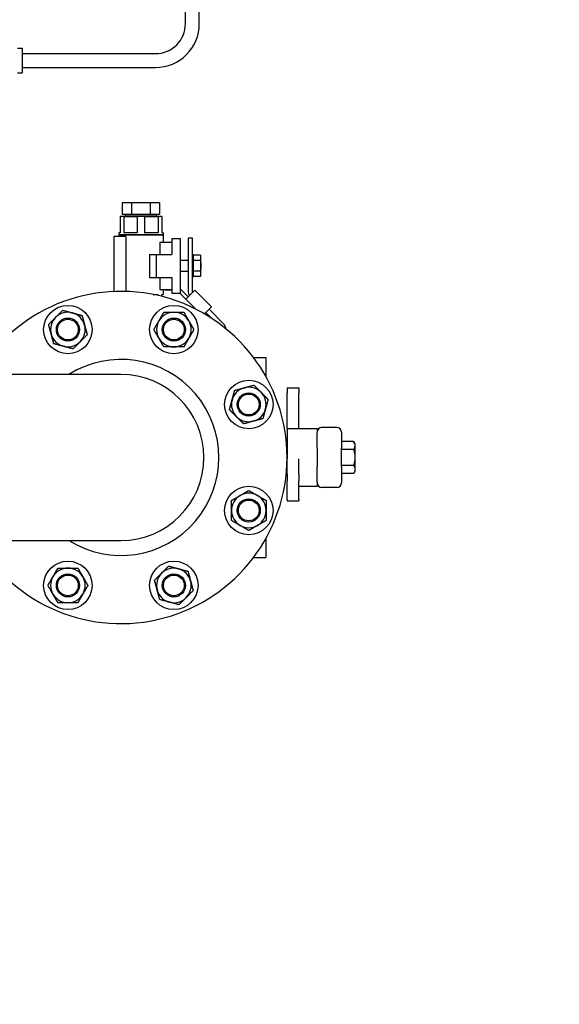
# Model space of a CAD drawing. Header units: inches. Extents: x 5 to 1128, y -85 to 748.
# Tile 106 of 256: x 235 to 250, y 170 to 197. Entities that reach past the tile are written whole.
import ezdxf

# ---------------------------------------------------------------- set-up
doc = ezdxf.new("R2010")
doc.units = ezdxf.units.IN
doc.header["$LTSCALE"] = 32
doc.header["$MEASUREMENT"] = 0
doc.layers.add('Dimension (ANSI)', color=7, linetype='Continuous', lineweight=25)
doc.layers.add('Visible (ANSI)', color=7, linetype='Continuous', lineweight=30)
doc.styles.add('Note Text (ANSI)', font='tahoma.ttf')
doc.dimstyles.new('SB Fraction-16 (ANSI)', dxfattribs={"dimscale": 32, "dimtxt": 0.125, "dimasz": 0.098425, "dimexe": 0.125, "dimexo": 0.0625, "dimgap": 0.031496, "dimtad": 0, "dimtih": 1, "dimtoh": 1, "dimdec": 4, "dimrnd": 1e-08, "dimzin": 0, "dimdsep": 46, "dimlunit": 5, "dimtxsty": 'Note Text (ANSI)', "dimcen": 0.09, "dimdle": 0.393701, "dimclrd": 256, "dimclre": 256, "dimclrt": 256, "dimadec": 0, "dimazin": 3, "dimtfac": 0.96, "dimtofl": 0, "dimtmove": 0, "dimatfit": 3, "dimfxl": 1, "dimfrac": 2, "dimtolj": 1, "dimtzin": 12, "dimlwd": -1, "dimlwe": -1, "dimarcsym": 0})

# ---------------------------------------------------------------- blocks, each defined once
blk = doc.blocks.new('*D17')
at = {"layer": 'Defpoints', "color": 0, "transparency": 16777216}
for p in [(268.182, 333.234), (244.87, 156.234), (303.64, 156.234)]:
    blk.add_point(p, dxfattribs=at)
at = {"layer": 'Dimension (ANSI)', "transparency": 16777216}
for p, q in [((270.182, 333.234), (307.64, 333.234)), ((303.64, 330.084), (303.64, 258.248)), ((303.64, 159.383), (303.64, 252.219)), ((246.87, 156.234), (307.64, 156.234))]:
    blk.add_line(p, q, dxfattribs=at)
for points in [[(303.115, 330.084), (304.164, 330.084), (303.64, 333.234)], [(303.115, 159.383), (304.164, 159.383), (303.64, 156.234)]]:
    blk.add_solid(points, dxfattribs=at)
at = {"layer": 'Dimension (ANSI)', "transparency": 16777216, "insert": (299.537, 257.24), "char_height": 4, "attachment_point": 1, "style": 'Note Text (ANSI)'}
blk.add_mtext('\\A1;177', dxfattribs=at)

msp = doc.modelspace()

# ---------------------------------------------------------------- linework, layer by layer
at = {"layer": 'Visible (ANSI)'}
for p, q in [((239.74426, 196.60867), (239.74426, 201.90867)), ((240.11926, 196.60867), (240.11926, 201.90867)), ((235.19128, 195.94267), (235.31726, 195.94267)), ((235.31726, 195.94267), (235.31726, 195.27467)), ((235.31726, 195.79617), (238.93176, 195.79617)), ((235.19128, 195.27467), (235.31726, 195.27467)), ((235.31726, 195.42117), (238.93176, 195.42117)), ((238.02919, 191.75867), (238.02919, 191.44867)), ((238.28323, 191.75867), (238.02919, 191.75867)), ((238.7913, 191.75867), (238.28323, 191.75867)), ((238.28323, 191.75867), (238.28323, 191.44867)), ((239.04533, 191.75867), (238.7913, 191.75867)), ((238.7913, 191.75867), (238.7913, 191.44867)), ((239.04533, 191.75867), (239.04533, 191.44867)), ((238.07272, 191.38867), (237.97476, 191.38867)), ((237.97476, 191.38867), (237.97476, 190.94667)), ((238.02919, 191.44867), (238.28323, 191.44867)), ((238.07272, 191.38867), (238.07272, 190.94667)), ((238.07272, 191.38867), (238.43931, 191.38867)), ((238.11335, 191.44867), (238.11335, 191.40485)), ((238.11335, 191.40485), (238.96118, 191.40485)), ((238.11385, 191.38867), (238.11335, 191.40485)), ((238.28323, 191.44867), (238.7913, 191.44867)), ((238.63522, 191.38867), (238.43931, 191.38867)), ((238.43931, 191.38867), (238.43931, 190.94667)), ((238.63522, 191.38867), (238.63522, 190.94667)), ((238.63522, 191.38867), (239.00181, 191.38867)), ((238.7913, 191.44867), (239.04533, 191.44867)), ((238.96067, 191.38867), (238.96118, 191.40485)), ((238.96118, 191.44867), (238.96118, 191.40485)), ((239.09976, 191.38867), (239.00181, 191.38867)), ((239.00181, 191.38867), (239.00181, 190.94667)), ((239.09976, 191.38867), (239.09976, 190.94667)), ((237.97476, 190.94667), (237.93626, 190.94667)), ((237.93626, 190.94667), (237.93626, 190.88667)), ((238.43931, 190.94667), (238.07272, 190.94667)), ((239.00181, 190.94667), (238.63522, 190.94667)), ((239.13826, 190.94667), (239.09976, 190.94667)), ((239.13826, 190.94667), (239.13826, 190.88667)), ((238.12787, 190.84667), (237.80626, 190.84667)), ((237.80626, 190.84667), (237.80626, 189.35472)), ((239.13826, 190.88667), (237.93626, 190.88667)), ((239.13826, 190.87667), (237.93626, 190.87667)), ((237.93626, 190.87667), (237.93626, 190.84667)), ((237.94226, 190.88667), (237.94226, 190.87667)), ((238.12787, 190.84667), (238.12787, 189.3567)), ((239.05093, 190.69167), (239.05093, 190.36067)), ((239.05093, 190.69167), (239.37926, 190.69167)), ((239.13226, 190.88667), (239.13226, 190.87667)), ((239.13826, 190.87667), (239.13826, 190.69167)), ((239.37926, 190.79067), (239.60126, 190.79067)), ((239.37926, 190.79067), (239.37926, 190.36067)), ((239.60126, 190.79067), (239.60126, 189.30667)), ((239.93286, 190.79867), (239.81326, 190.79867)), ((239.81326, 190.79867), (239.81326, 189.36626)), ((239.93286, 189.32321), (239.93286, 190.79867)), ((238.77026, 190.36067), (238.77026, 189.73667)), ((238.77026, 190.36067), (238.95826, 190.36067)), ((238.95826, 190.36067), (239.37926, 190.36067)), ((238.95826, 189.73667), (238.95826, 190.36067)), ((239.81326, 190.19742), (239.60126, 190.19742)), ((239.96386, 190.34967), (239.93286, 190.34967)), ((239.96386, 189.74767), (239.96386, 190.34967)), ((240.15136, 190.33417), (239.96386, 190.33417)), ((240.15136, 190.19142), (239.96386, 190.19142)), ((240.15136, 190.33417), (240.15136, 190.19142)), ((240.15136, 190.19142), (240.15136, 189.90592)), ((239.81326, 189.89992), (239.60126, 189.89992)), ((240.15136, 189.90592), (239.96386, 189.90592)), ((240.15136, 190.14067), (240.16726, 190.14067)), ((240.15136, 189.95667), (240.16726, 189.95667)), ((240.15136, 189.90592), (240.15136, 189.76317)), ((240.16726, 189.95667), (240.16726, 190.14067)), ((238.77026, 189.73667), (238.95826, 189.73667)), ((238.95826, 189.73667), (239.37926, 189.73667)), ((239.05093, 189.73667), (239.05093, 189.40567)), ((239.37926, 189.73667), (239.37926, 189.30667)), ((239.96386, 189.74767), (239.93286, 189.74767)), ((240.15136, 189.76317), (239.96386, 189.76317)), ((239.05093, 189.40567), (239.37926, 189.40567)), ((239.13826, 189.40567), (239.13826, 189.27267)), ((239.20644, 189.40567), (239.20644, 189.40297)), ((239.20644, 189.40297), (239.37926, 189.40297)), ((239.81796, 189.2083), (239.60126, 189.425)), ((239.99629, 189.38664), (239.75453, 189.14488)), ((240.4453, 188.93762), (239.99629, 189.38664)), ((238.87032, 189.27267), (239.00181, 189.27267)), ((239.00181, 189.24454), (239.00181, 189.27267)), ((239.09976, 189.22089), (239.09976, 189.27267)), ((239.09976, 189.27267), (239.13826, 189.27267)), ((239.37926, 189.30667), (239.60126, 189.30667)), ((239.59274, 189.30667), (239.75453, 189.14488)), ((239.75453, 189.14488), (240.0245, 188.87491)), ((240.2566, 188.74892), (240.4453, 188.93762)), ((240.77564, 188.48043), (240.38188, 188.8742)), ((240.29731, 188.78963), (240.47052, 188.61641)), ((240.89586, 188.30167), (240.89231, 188.30167)), ((240.89586, 188.30167), (240.89586, 188.29867)), ((241.58686, 187.56917), (241.92276, 187.56917)), ((241.92276, 187.56917), (241.92276, 187.05431)), ((237.99476, 187.10867), (233.99476, 187.10867)), ((242.49976, 186.74086), (242.49976, 186.60027)), ((242.49976, 186.74086), (242.81276, 186.74086)), ((242.81276, 186.74086), (242.81276, 186.60027)), ((242.49976, 185.67533), (242.49976, 186.60027)), ((242.81276, 185.67533), (242.81276, 186.60027)), ((242.49976, 185.63992), (242.49976, 185.67533)), ((242.49976, 185.63992), (242.49976, 184.81848)), ((242.49976, 185.63992), (243.31276, 185.63992)), ((242.81276, 185.63992), (242.81276, 185.67533)), ((243.31276, 185.63992), (243.31276, 185.53147)), ((243.84376, 185.66867), (243.43776, 185.66867)), ((243.31276, 185.11354), (243.31276, 185.53147)), ((243.96876, 185.54333), (243.96876, 185.54367)), ((243.96876, 185.54333), (243.96876, 185.11354)), ((242.49976, 185.34167), (242.46877, 185.34167)), ((243.31276, 185.11354), (243.31276, 184.6038)), ((244.29927, 185.29168), (243.96876, 185.29168)), ((243.96876, 184.6038), (243.96876, 185.11354)), ((244.33276, 185.23367), (244.29927, 185.29168)), ((244.33276, 185.23367), (244.33276, 185.18343)), ((244.33276, 185.18343), (244.33276, 184.85867)), ((242.49976, 184.72366), (242.49976, 184.81848)), ((242.81276, 184.72366), (242.81276, 184.81848)), ((244.29927, 185.07518), (243.96876, 185.07518)), ((244.33276, 184.85867), (244.33276, 184.55329)), ((242.49976, 184.404), (242.49976, 184.72366)), ((242.81276, 184.404), (242.81276, 184.72366)), ((243.31276, 184.18587), (243.31276, 184.6038)), ((244.29984, 184.64414), (243.96876, 184.64414)), ((243.96876, 184.6038), (243.96876, 184.17401)), ((244.33276, 184.55329), (244.33276, 184.5175)), ((242.49976, 184.37567), (242.46877, 184.37567)), ((242.49976, 184.404), (242.49976, 184.22722)), ((242.81276, 184.404), (242.81276, 184.22722)), ((244.29984, 184.42666), (243.96876, 184.42666)), ((244.33276, 184.48367), (244.30041, 184.42763)), ((244.33276, 184.5175), (244.33276, 184.48367)), ((242.49976, 183.72235), (242.49976, 184.22722)), ((242.81276, 183.72235), (242.81276, 184.22722)), ((242.81276, 184.07742), (243.31276, 184.07742)), ((243.31276, 184.18587), (243.31276, 184.07742)), ((243.84376, 184.04867), (243.43776, 184.04867)), ((243.96876, 184.17367), (243.96876, 184.17401)), ((242.49976, 183.72235), (242.49976, 183.68574)), ((242.49976, 183.68574), (242.81276, 183.68574)), ((242.81276, 183.72235), (242.81276, 183.68574)), ((233.99476, 182.60867), (237.99476, 182.60867)), ((241.92276, 182.66303), (241.92276, 182.14817)), ((241.58686, 182.14817), (241.92276, 182.14817))]:
    msp.add_line(p, q, dxfattribs=at)
for centre, radius in [((236.5597, 188.32322), 0.65625), ((239.42983, 188.32322), 0.65625), ((236.5597, 188.32322), 0.31271), ((236.5597, 188.32322), 0.3125), ((236.5597, 188.32322), 0.2812), ((239.42983, 188.32322), 0.31271), ((239.42983, 188.32322), 0.3125), ((239.42983, 188.32322), 0.2812), ((241.45931, 186.29373), 0.65625), ((241.45931, 186.29373), 0.31271), ((241.45931, 186.29373), 0.3125), ((241.45931, 186.29373), 0.2812), ((241.45931, 183.42361), 0.65625), ((241.45931, 183.42361), 0.31271), ((241.45931, 183.42361), 0.3125), ((241.45931, 183.42361), 0.2812), ((236.5597, 181.39412), 0.65625), ((239.42983, 181.39412), 0.65625), ((236.5597, 181.39412), 0.31271), ((236.5597, 181.39412), 0.3125), ((236.5597, 181.39412), 0.2812), ((239.42983, 181.39412), 0.31271), ((239.42983, 181.39412), 0.3125), ((239.42983, 181.39412), 0.2812)]:
    msp.add_circle(centre, radius, dxfattribs=at)
for centre, radius, start, end in [((238.93176, 196.60867), 1.1875, 270, 0), ((238.93176, 196.60867), 0.8125, 270, 0), ((237.99476, 184.85867), 4.5, 210, 150), ((240.06326, 189.36626), 0.25, 180, 210.696901), ((236.5597, 188.32322), 0.46875, 135, 195), ((236.5597, 188.32322), 0.46875, 75, 135), ((236.5597, 188.32322), 0.46875, 15, 75), ((239.42983, 188.32322), 0.46875, 150, 210), ((239.42983, 188.32322), 0.46875, 90, 150), ((239.42983, 188.32322), 0.46875, 30, 90), ((239.42983, 188.32322), 0.46875, 330, 30), ((236.5597, 188.32322), 0.46875, 315, 15), ((240.59886, 188.30366), 0.25, 8.344079, 45), ((236.5597, 188.32322), 0.46875, 195, 255), ((239.42983, 188.32322), 0.46875, 210, 270), ((239.42983, 188.32322), 0.46875, 270, 330), ((236.5597, 188.32322), 0.46875, 255, 315), ((237.99476, 184.85867), 2.655, 237.936214, 122.063786), ((237.99476, 184.85867), 2.25, 270, 90), ((241.45931, 186.29373), 0.46875, 105, 165), ((241.45931, 186.29373), 0.46875, 45, 105), ((241.45931, 186.29373), 0.46875, 165, 225), ((241.45931, 186.29373), 0.46875, 345, 45), ((241.45931, 186.29373), 0.46875, 285, 345), ((241.45931, 186.29373), 0.46875, 225, 285), ((243.43776, 185.54367), 0.125, 90, 180), ((243.84376, 185.54367), 0.125, 0, 90), ((243.43776, 184.17367), 0.125, 180, 270), ((243.84376, 184.17367), 0.125, 270, 0), ((241.45931, 183.42361), 0.46875, 120, 180), ((241.45931, 183.42361), 0.46875, 60, 120), ((241.45931, 183.42361), 0.46875, 0, 60), ((241.45931, 183.42361), 0.46875, 180, 240), ((241.45931, 183.42361), 0.46875, 300, 0), ((241.45931, 183.42361), 0.46875, 240, 300), ((236.5597, 181.39412), 0.46875, 150, 210), ((236.5597, 181.39412), 0.46875, 90, 150), ((236.5597, 181.39412), 0.46875, 30, 90), ((236.5597, 181.39412), 0.46875, 330, 30), ((239.42983, 181.39412), 0.46875, 135, 195), ((239.42983, 181.39412), 0.46875, 75, 135), ((239.42983, 181.39412), 0.46875, 15, 75), ((239.42983, 181.39412), 0.46875, 315, 15), ((236.5597, 181.39412), 0.46875, 210, 270), ((236.5597, 181.39412), 0.46875, 270, 330), ((239.42983, 181.39412), 0.46875, 195, 255), ((239.42983, 181.39412), 0.46875, 255, 315)]:
    msp.add_arc(centre, radius, start, end, dxfattribs=at)
for points, weights in [([(236.22824, 188.65467), (236.31706, 188.74349), (236.41961, 188.84604)], [1, 1.0379548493, 1]), ([(236.41961, 188.84604), (236.5597, 188.8085), (236.68102, 188.776)], [1, 1.0379548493, 1]), ([(236.03688, 188.46331), (236.13943, 188.56586), (236.22824, 188.65467)], [1, 1.0379548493, 1]), ([(236.68102, 188.776), (236.80234, 188.74349), (236.94243, 188.70595)], [1, 1.0379548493, 1]), ([(236.94243, 188.70595), (236.97997, 188.56586), (237.01248, 188.44454)], [1, 1.0379548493, 1]), ([(238.88856, 188.32322), (238.96108, 188.44882), (239.02388, 188.55759)], [1, 1.0379548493, 1]), ([(239.02388, 188.55759), (239.08668, 188.66637), (239.15919, 188.79197)], [1, 1.0379548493, 1]), ([(239.15919, 188.79197), (239.30422, 188.79197), (239.42983, 188.79197)], [1, 1.0379548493, 1]), ([(239.42983, 188.79197), (239.55543, 188.79197), (239.70046, 188.79197)], [1, 1.0379548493, 1]), ([(239.70046, 188.79197), (239.77297, 188.66637), (239.83578, 188.55759)], [1, 1.0379548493, 1]), ([(239.83578, 188.55759), (239.89858, 188.44882), (239.97109, 188.32322)], [1, 1.0379548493, 1]), ([(236.10692, 188.2019), (236.07441, 188.32322), (236.03688, 188.46331)], [1, 1.0379548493, 1]), ([(237.01248, 188.44454), (237.04499, 188.32322), (237.08252, 188.18313)], [1, 1.0379548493, 1]), ([(239.02388, 188.08884), (238.96108, 188.19762), (238.88856, 188.32322)], [1, 1.0379548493, 1]), ([(239.97109, 188.32322), (239.89858, 188.19762), (239.83578, 188.08884)], [1, 1.0379548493, 1]), ([(236.17697, 187.94048), (236.13943, 188.08057), (236.10692, 188.2019)], [1, 1.0379548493, 1]), ([(237.08252, 188.18313), (236.97997, 188.08057), (236.89116, 187.99176)], [1, 1.0379548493, 1]), ([(239.15919, 187.85447), (239.08668, 187.98007), (239.02388, 188.08884)], [1, 1.0379548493, 1]), ([(239.83578, 188.08884), (239.77297, 187.98007), (239.70046, 187.85447)], [1, 1.0379548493, 1]), ([(236.43838, 187.87044), (236.31706, 187.90295), (236.17697, 187.94048)], [1, 1.0379548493, 1]), ([(236.69979, 187.8004), (236.5597, 187.83793), (236.43838, 187.87044)], [1, 1.0379548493, 1]), ([(236.89116, 187.99176), (236.80234, 187.90295), (236.69979, 187.8004)], [1, 1.0379548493, 1]), ([(239.42983, 187.85447), (239.30422, 187.85447), (239.15919, 187.85447)], [1, 1.0379548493, 1]), ([(239.70046, 187.85447), (239.55543, 187.85447), (239.42983, 187.85447)], [1, 1.0379548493, 1]), ([(241.07658, 186.67647), (241.21667, 186.714), (241.33799, 186.74651)], [1, 1.0379548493, 1]), ([(241.33799, 186.74651), (241.45931, 186.77902), (241.5994, 186.81656)], [1, 1.0379548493, 1]), ([(241.5994, 186.81656), (241.70195, 186.714), (241.79077, 186.62519)], [1, 1.0379548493, 1]), ([(240.93649, 186.15364), (240.97403, 186.29373), (241.00653, 186.41505)], [1, 1.0379548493, 1]), ([(241.00653, 186.41505), (241.03904, 186.53638), (241.07658, 186.67647)], [1, 1.0379548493, 1]), ([(241.79077, 186.62519), (241.87958, 186.53638), (241.98213, 186.43382)], [1, 1.0379548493, 1]), ([(241.98213, 186.43382), (241.9446, 186.29373), (241.91209, 186.17241)], [1, 1.0379548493, 1]), ([(241.12786, 185.96228), (241.03904, 186.05109), (240.93649, 186.15364)], [1, 1.0379548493, 1]), ([(241.91209, 186.17241), (241.87958, 186.05109), (241.84204, 185.911)], [1, 1.0379548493, 1]), ([(241.31922, 185.77091), (241.21667, 185.87346), (241.12786, 185.96228)], [1, 1.0379548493, 1]), ([(241.84204, 185.911), (241.70195, 185.87346), (241.58063, 185.84095)], [1, 1.0379548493, 1]), ([(241.58063, 185.84095), (241.45931, 185.80845), (241.31922, 185.77091)], [1, 1.0379548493, 1]), ([(244.29927, 185.29168), (244.33276, 185.23367), (244.33276, 185.18343)], [1.79286472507, 1.93154329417, 1.93154329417]), ([(244.33276, 185.18343), (244.33276, 185.13319), (244.29927, 185.07518)], [1.93154329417, 1.93154329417, 1.79286472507]), ([(244.29927, 185.07518), (244.33276, 184.95915), (244.33276, 184.85867)], [1.79286472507, 1.93154329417, 1.93154329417]), ([(244.33276, 184.85867), (244.33276, 184.75898), (244.29984, 184.64414)], [1.93154329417, 1.93154329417, 1.79505267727]), ([(244.29984, 184.64414), (244.32811, 184.5955), (244.33276, 184.55329)], [1.79674257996, 1.91307299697, 1.93367420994]), ([(244.33276, 184.5175), (244.32811, 184.47529), (244.29984, 184.42666)], [1.93367420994, 1.91307533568, 1.79676899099]), ([(240.99056, 183.69424), (241.11616, 183.76676), (241.22494, 183.82956)], [1, 1.0379548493, 1]), ([(241.22494, 183.82956), (241.33371, 183.89236), (241.45931, 183.96487)], [1, 1.0379548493, 1]), ([(241.45931, 183.96487), (241.58491, 183.89236), (241.69369, 183.82956)], [1, 1.0379548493, 1]), ([(241.69369, 183.82956), (241.80246, 183.76676), (241.92806, 183.69424)], [1, 1.0379548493, 1]), ([(240.99056, 183.42361), (240.99056, 183.54921), (240.99056, 183.69424)], [1, 1.0379548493, 1]), ([(241.92806, 183.69424), (241.92806, 183.54921), (241.92806, 183.42361)], [1, 1.0379548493, 1]), ([(240.99056, 183.15297), (240.99056, 183.29801), (240.99056, 183.42361)], [1, 1.0379548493, 1]), ([(241.92806, 183.42361), (241.92806, 183.29801), (241.92806, 183.15297)], [1, 1.0379548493, 1]), ([(241.22494, 183.01766), (241.11616, 183.08046), (240.99056, 183.15297)], [1, 1.0379548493, 1]), ([(241.45931, 182.88234), (241.33371, 182.95486), (241.22494, 183.01766)], [1, 1.0379548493, 1]), ([(241.69369, 183.01766), (241.58491, 182.95486), (241.45931, 182.88234)], [1, 1.0379548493, 1]), ([(241.92806, 183.15297), (241.80246, 183.08046), (241.69369, 183.01766)], [1, 1.0379548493, 1]), ([(239.09837, 181.72558), (239.18718, 181.81439), (239.28974, 181.91694)], [1, 1.0379548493, 1]), ([(239.28974, 181.91694), (239.42983, 181.87941), (239.55115, 181.8469)], [1, 1.0379548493, 1]), ([(236.01843, 181.39412), (236.09095, 181.51972), (236.15375, 181.6285)], [1, 1.0379548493, 1]), ([(236.15375, 181.6285), (236.21655, 181.73727), (236.28907, 181.86287)], [1, 1.0379548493, 1]), ([(236.28907, 181.86287), (236.4341, 181.86287), (236.5597, 181.86287)], [1, 1.0379548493, 1]), ([(236.5597, 181.86287), (236.6853, 181.86287), (236.83033, 181.86287)], [1, 1.0379548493, 1]), ([(236.83033, 181.86287), (236.90285, 181.73727), (236.96565, 181.6285)], [1, 1.0379548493, 1]), ([(236.96565, 181.6285), (237.02845, 181.51972), (237.10097, 181.39412)], [1, 1.0379548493, 1]), ([(238.907, 181.53421), (239.00956, 181.63676), (239.09837, 181.72558)], [1, 1.0379548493, 1]), ([(239.55115, 181.8469), (239.67247, 181.81439), (239.81256, 181.77685)], [1, 1.0379548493, 1]), ([(239.81256, 181.77685), (239.8501, 181.63676), (239.8826, 181.51544)], [1, 1.0379548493, 1]), ([(236.15375, 181.15975), (236.09095, 181.26852), (236.01843, 181.39412)], [1, 1.0379548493, 1]), ([(237.10097, 181.39412), (237.02845, 181.26852), (236.96565, 181.15975)], [1, 1.0379548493, 1]), ([(238.97705, 181.2728), (238.94454, 181.39412), (238.907, 181.53421)], [1, 1.0379548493, 1]), ([(239.8826, 181.51544), (239.91511, 181.39412), (239.95265, 181.25403)], [1, 1.0379548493, 1]), ([(236.28907, 180.92537), (236.21655, 181.05097), (236.15375, 181.15975)], [1, 1.0379548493, 1]), ([(236.96565, 181.15975), (236.90285, 181.05097), (236.83033, 180.92537)], [1, 1.0379548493, 1]), ([(239.04709, 181.01139), (239.00956, 181.15148), (238.97705, 181.2728)], [1, 1.0379548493, 1]), ([(239.95265, 181.25403), (239.8501, 181.15148), (239.76128, 181.06266)], [1, 1.0379548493, 1]), ([(236.5597, 180.92537), (236.4341, 180.92537), (236.28907, 180.92537)], [1, 1.0379548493, 1]), ([(236.83033, 180.92537), (236.6853, 180.92537), (236.5597, 180.92537)], [1, 1.0379548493, 1]), ([(239.3085, 180.94134), (239.18718, 180.97385), (239.04709, 181.01139)], [1, 1.0379548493, 1]), ([(239.56992, 180.8713), (239.42983, 180.90884), (239.3085, 180.94134)], [1, 1.0379548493, 1]), ([(239.76128, 181.06266), (239.67247, 180.97385), (239.56992, 180.8713)], [1, 1.0379548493, 1])]:
    msp.add_rational_spline(points, weights, degree=2, dxfattribs=at)

# ---------------------------------------------------------------- dimensions: what is measured, and where the dimension line sits
at = {"layer": 'Dimension (ANSI)'}
dim = msp.add_linear_dim(base=(303.6395, 156.23367), p1=(268.18226, 333.23367), p2=(244.86976, 156.23367), angle=90, dimstyle='SB Fraction-16 (ANSI)', override={"dimgap": 0.031496, "dimdec": 4, "dimtol": 0, "dimlim": 0, "dimtp": 0, "dimtm": 0, "dimtdec": 2, "dimatfit": 1}, dxfattribs=at)
dim.commit()
dim.dimension.update_dxf_attribs({"geometry": '*D17', "text_midpoint": (303.6395, 255.23367), "dimtype": 160})

doc.saveas('drawing.dxf')
